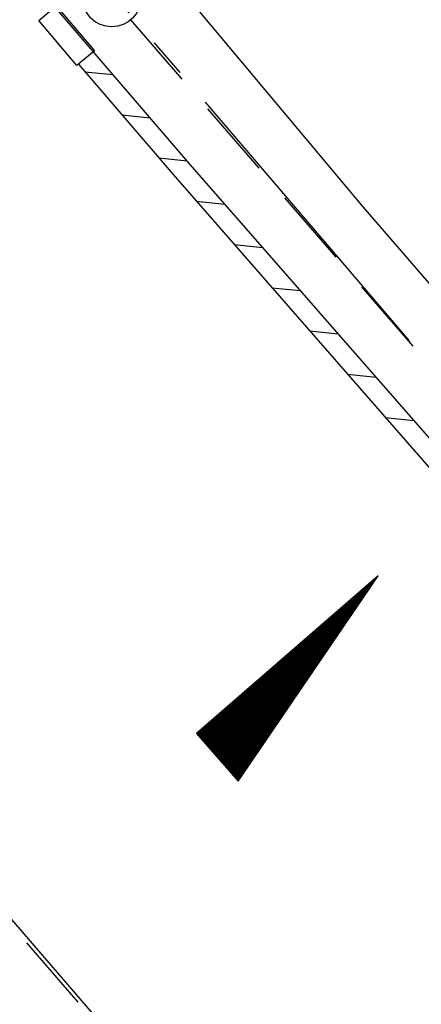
# Model space of a CAD drawing. Extents: x 450316 to 454644, y 428795 to 436505.
# Tile 220 of 256: x 451259 to 451269, y 435006 to 435031. Entities that reach past the tile are written whole.
import ezdxf

# ---------------------------------------------------------------- set-up
doc = ezdxf.new("R2010")
doc.units = 0
doc.header["$LTSCALE"] = 2
doc.header["$MEASUREMENT"] = 0
for name, pattern in [('ACHSE', [5.5, 4, -0.5, 0.5, -0.5]), ('AUSGEZOGEN', [0]), ('GESTRICH-X2', [1.5, 1, -0.5])]:
    doc.linetypes.add(name, pattern=pattern)
doc.layers.get('0').update_dxf_attribs({"linetype": 'CONTINUOUS'})
for name, color, linetype in [('ACHSETOP', 1, 'ACHSE'), ('FBR', 8, 'CONTINUOUS'), ('GEF', 1, 'AUSGEZOGEN'), ('KANAL', 7, 'GESTRICH-X2'), ('RINNE', 8, 'CONTINUOUS'), ('SCHSYMBOL', 7, 'CONTINUOUS')]:
    doc.layers.add(name, color=color, linetype=linetype)

# ---------------------------------------------------------------- blocks, each defined once
blk = doc.blocks.new('GST')
at = {"color": 0}
blk.add_circle((0, 0), 0.75, dxfattribs=at)
blk.add_point((0, 0), dxfattribs=at)
blk = doc.blocks.new('17')
blk.add_lwpolyline([(-0.755, -1.218), (0.748, -1.218), (0.748, -1.801), (-0.755, -1.801)], close=True)
blk.add_blockref('GST', (0, 0))
blk = doc.blocks.new('*X33')
at = {"color": 0}
for p, q in [((725.827, 193.844), (727.436, 195.453)), ((725.827, 193.853), (727.427, 195.453)), ((725.827, 193.861), (727.418, 195.453)), ((725.827, 193.87), (727.409, 195.453)), ((725.827, 193.879), (727.401, 195.453)), ((725.827, 193.888), (727.392, 195.453)), ((725.827, 193.897), (727.383, 195.453)), ((725.827, 193.906), (727.374, 195.453)), ((725.827, 193.914), (727.365, 195.453)), ((725.827, 193.923), (727.356, 195.453)), ((725.827, 193.932), (727.347, 195.453)), ((725.827, 193.941), (727.339, 195.453)), ((725.827, 193.95), (727.33, 195.453)), ((725.827, 193.959), (727.321, 195.453)), ((725.827, 193.967), (727.312, 195.453)), ((725.827, 193.976), (727.303, 195.453)), ((725.827, 193.985), (727.294, 195.453)), ((725.827, 193.994), (727.286, 195.453)), ((725.827, 194.003), (727.277, 195.453)), ((725.827, 194.012), (727.268, 195.453)), ((725.827, 194.02), (727.259, 195.453)), ((725.827, 194.029), (727.25, 195.453)), ((725.827, 194.038), (727.241, 195.453)), ((725.827, 194.047), (727.233, 195.453)), ((725.827, 194.056), (727.224, 195.453)), ((725.827, 194.065), (727.215, 195.453)), ((725.827, 194.073), (727.206, 195.453)), ((725.827, 194.082), (727.197, 195.453)), ((725.827, 194.091), (727.188, 195.453)), ((725.827, 194.1), (727.18, 195.453)), ((725.827, 194.109), (727.171, 195.453)), ((725.827, 194.118), (727.162, 195.453)), ((725.827, 194.127), (727.153, 195.453)), ((725.827, 194.135), (727.144, 195.453)), ((725.827, 194.144), (727.135, 195.453)), ((725.827, 194.153), (727.127, 195.453)), ((725.827, 194.162), (727.118, 195.453)), ((725.827, 194.171), (727.109, 195.453)), ((725.827, 194.18), (727.1, 195.453)), ((725.827, 194.188), (727.091, 195.453)), ((725.827, 194.197), (727.082, 195.453)), ((725.827, 194.206), (727.073, 195.453)), ((725.827, 194.215), (727.065, 195.453)), ((725.827, 194.224), (727.056, 195.453)), ((725.827, 194.233), (727.047, 195.453)), ((725.827, 194.241), (727.038, 195.453)), ((725.827, 194.25), (727.029, 195.453)), ((725.827, 194.259), (727.02, 195.453)), ((725.827, 194.268), (727.012, 195.453)), ((725.827, 194.277), (727.003, 195.453)), ((725.827, 194.286), (726.994, 195.453)), ((725.827, 194.294), (726.985, 195.453)), ((725.827, 194.303), (726.976, 195.453)), ((725.827, 194.312), (726.967, 195.453)), ((725.827, 194.321), (726.959, 195.453)), ((725.827, 194.33), (726.95, 195.453)), ((725.827, 194.339), (726.941, 195.453)), ((725.827, 194.348), (726.932, 195.453)), ((725.827, 194.356), (726.923, 195.453)), ((725.827, 194.365), (726.914, 195.453)), ((725.827, 194.374), (726.906, 195.453)), ((725.827, 194.383), (726.897, 195.453)), ((725.827, 194.392), (726.888, 195.453)), ((725.827, 194.401), (726.879, 195.453)), ((725.827, 194.409), (726.87, 195.453)), ((725.827, 194.418), (726.861, 195.453)), ((725.827, 194.427), (726.853, 195.453)), ((725.827, 194.436), (726.844, 195.453)), ((725.827, 194.445), (726.835, 195.453)), ((725.827, 194.454), (726.826, 195.453)), ((725.827, 194.462), (726.817, 195.453)), ((725.827, 194.471), (726.808, 195.453)), ((725.827, 194.48), (726.799, 195.453)), ((725.827, 194.489), (726.791, 195.453)), ((725.827, 194.498), (726.782, 195.453)), ((725.827, 194.507), (726.773, 195.453)), ((725.827, 194.515), (726.764, 195.453)), ((725.827, 194.524), (726.755, 195.453)), ((725.827, 194.533), (726.746, 195.453)), ((725.827, 194.542), (726.738, 195.453)), ((725.827, 194.551), (726.729, 195.453)), ((725.827, 194.56), (726.72, 195.453)), ((725.827, 194.568), (726.711, 195.453)), ((725.827, 194.577), (726.702, 195.453)), ((725.827, 194.586), (726.693, 195.453)), ((725.827, 194.595), (726.685, 195.453)), ((725.827, 194.604), (726.676, 195.453)), ((725.827, 194.613), (726.667, 195.453)), ((725.827, 194.622), (726.658, 195.453)), ((725.827, 194.63), (726.649, 195.453)), ((725.827, 194.639), (726.64, 195.453)), ((725.827, 194.648), (726.632, 195.453)), ((725.827, 194.657), (726.623, 195.453)), ((725.827, 194.666), (726.614, 195.453)), ((725.827, 194.675), (726.605, 195.453)), ((725.827, 194.683), (726.596, 195.453)), ((725.827, 194.692), (726.587, 195.453)), ((725.827, 194.701), (726.579, 195.453)), ((725.827, 194.71), (726.57, 195.453)), ((725.827, 194.719), (726.561, 195.453)), ((725.827, 194.728), (726.552, 195.453)), ((725.827, 194.736), (726.543, 195.453)), ((725.827, 194.745), (726.534, 195.453)), ((725.827, 194.754), (726.525, 195.453)), ((725.827, 194.763), (726.517, 195.453)), ((725.827, 194.772), (726.508, 195.453)), ((725.827, 194.781), (726.499, 195.453)), ((725.827, 194.789), (726.49, 195.453)), ((725.827, 194.798), (726.481, 195.453)), ((725.827, 194.807), (726.472, 195.453)), ((725.827, 194.816), (726.464, 195.453)), ((725.827, 194.825), (726.455, 195.453)), ((725.827, 194.834), (726.446, 195.453)), ((725.827, 194.842), (726.437, 195.453)), ((725.827, 194.851), (726.428, 195.453)), ((725.827, 194.86), (726.419, 195.453)), ((725.827, 194.869), (726.411, 195.453)), ((725.827, 194.878), (726.402, 195.453)), ((725.827, 194.887), (726.393, 195.453)), ((725.827, 194.896), (726.384, 195.453)), ((725.827, 194.904), (726.375, 195.453)), ((725.827, 194.913), (726.366, 195.453)), ((725.827, 194.922), (726.358, 195.453)), ((725.827, 194.931), (726.349, 195.453)), ((725.827, 194.94), (726.34, 195.453)), ((725.827, 194.949), (726.331, 195.453)), ((725.827, 194.957), (726.322, 195.453)), ((725.827, 194.966), (726.313, 195.453)), ((725.827, 194.975), (726.305, 195.453)), ((725.827, 194.984), (726.296, 195.453)), ((725.827, 194.993), (726.287, 195.453)), ((725.827, 195.002), (726.278, 195.453)), ((725.827, 195.01), (726.269, 195.453)), ((725.827, 195.019), (726.26, 195.453)), ((725.827, 195.028), (726.251, 195.453)), ((725.827, 195.037), (726.243, 195.453)), ((725.827, 195.046), (726.234, 195.453)), ((725.827, 195.055), (726.225, 195.453)), ((725.827, 195.063), (726.216, 195.453)), ((725.827, 195.072), (726.207, 195.453)), ((725.827, 195.081), (726.198, 195.453)), ((725.827, 195.09), (726.19, 195.453)), ((725.827, 195.099), (726.181, 195.453)), ((725.827, 195.108), (726.172, 195.453)), ((725.827, 195.116), (726.163, 195.453)), ((725.827, 195.125), (726.154, 195.453)), ((725.827, 195.134), (726.145, 195.453)), ((725.827, 195.143), (726.137, 195.453)), ((725.827, 195.152), (726.128, 195.453)), ((725.827, 195.161), (726.119, 195.453)), ((725.827, 195.17), (726.11, 195.453)), ((725.827, 195.178), (726.101, 195.453)), ((725.827, 195.187), (726.092, 195.453)), ((725.827, 195.196), (726.084, 195.453)), ((725.827, 195.205), (726.075, 195.453)), ((725.827, 195.214), (726.066, 195.453)), ((725.827, 195.223), (726.057, 195.453)), ((725.827, 195.231), (726.048, 195.453)), ((725.827, 195.24), (726.039, 195.453)), ((725.827, 195.249), (726.031, 195.453)), ((725.827, 195.258), (726.022, 195.453)), ((725.827, 195.267), (726.013, 195.453)), ((725.827, 195.276), (726.004, 195.453)), ((725.827, 195.284), (725.995, 195.453)), ((725.827, 195.293), (725.986, 195.453)), ((725.827, 195.302), (725.977, 195.453)), ((725.827, 195.311), (725.969, 195.453)), ((725.827, 195.32), (725.96, 195.453)), ((725.827, 195.329), (725.951, 195.453)), ((725.827, 195.337), (725.942, 195.453)), ((725.827, 195.346), (725.933, 195.453)), ((725.827, 195.355), (725.924, 195.453)), ((725.827, 195.364), (725.916, 195.453)), ((725.827, 195.373), (725.907, 195.453)), ((725.827, 195.382), (725.898, 195.453)), ((725.827, 195.39), (725.889, 195.453)), ((725.827, 195.399), (725.88, 195.453)), ((725.827, 195.408), (725.871, 195.453)), ((725.827, 195.417), (725.863, 195.453)), ((725.827, 195.426), (725.854, 195.453)), ((725.827, 195.435), (725.845, 195.453)), ((725.827, 195.444), (725.836, 195.453)), ((725.827, 193.826), (727.433, 195.433)), ((725.827, 193.817), (727.43, 195.421)), ((725.827, 193.808), (727.427, 195.409)), ((725.827, 193.799), (727.424, 195.397)), ((725.827, 193.791), (727.421, 195.385)), ((725.827, 193.782), (727.418, 195.373)), ((725.827, 193.773), (727.414, 195.361)), ((725.827, 193.764), (727.411, 195.349)), ((725.827, 193.755), (727.408, 195.337)), ((725.827, 193.746), (727.405, 195.325)), ((725.827, 193.738), (727.402, 195.313)), ((725.827, 193.729), (727.399, 195.301)), ((725.827, 193.72), (727.395, 195.289)), ((725.827, 193.711), (727.392, 195.277)), ((725.827, 193.702), (727.389, 195.265)), ((725.827, 193.693), (727.386, 195.253)), ((725.827, 193.685), (727.383, 195.241)), ((725.827, 193.676), (727.38, 195.229)), ((725.827, 193.667), (727.377, 195.217)), ((725.827, 193.658), (727.373, 195.205)), ((725.827, 193.649), (727.37, 195.193)), ((725.827, 193.64), (727.367, 195.181)), ((725.827, 193.632), (727.364, 195.169)), ((725.827, 193.623), (727.361, 195.157)), ((725.827, 193.614), (727.358, 195.145)), ((725.827, 193.605), (727.354, 195.133)), ((725.827, 193.596), (727.351, 195.121)), ((725.827, 193.587), (727.348, 195.109)), ((725.827, 193.579), (727.345, 195.097)), ((725.827, 193.57), (727.342, 195.085)), ((725.827, 193.561), (727.339, 195.073)), ((725.827, 193.552), (727.336, 195.061)), ((725.827, 193.543), (727.332, 195.049)), ((725.827, 193.534), (727.329, 195.037)), ((725.827, 193.525), (727.326, 195.025)), ((725.827, 193.517), (727.323, 195.013)), ((725.827, 193.508), (727.32, 195.001)), ((725.827, 193.499), (727.317, 194.989)), ((725.827, 193.49), (727.313, 194.977)), ((725.827, 193.481), (727.31, 194.965)), ((725.827, 193.472), (727.307, 194.953)), ((725.827, 193.464), (727.304, 194.941)), ((725.827, 193.455), (727.301, 194.929)), ((725.827, 193.446), (727.298, 194.917)), ((725.827, 193.437), (727.295, 194.905)), ((725.827, 193.428), (727.291, 194.893)), ((725.827, 193.419), (727.288, 194.881)), ((725.827, 193.411), (727.285, 194.869)), ((725.827, 193.402), (727.282, 194.857)), ((725.827, 193.393), (727.279, 194.845)), ((725.827, 193.384), (727.276, 194.833)), ((725.827, 193.375), (727.272, 194.821)), ((725.827, 193.366), (727.269, 194.809)), ((725.827, 193.358), (727.266, 194.797)), ((725.827, 193.349), (727.263, 194.785)), ((725.827, 193.34), (727.26, 194.773)), ((725.827, 193.331), (727.257, 194.761)), ((725.827, 193.322), (727.254, 194.749)), ((725.827, 193.313), (727.25, 194.737)), ((725.827, 193.305), (727.247, 194.725)), ((725.827, 193.296), (727.244, 194.713)), ((725.827, 193.287), (727.241, 194.701)), ((725.827, 193.278), (727.238, 194.689)), ((725.827, 193.269), (727.235, 194.677)), ((725.827, 193.26), (727.231, 194.665)), ((725.827, 193.251), (727.228, 194.653)), ((725.827, 193.243), (727.225, 194.641)), ((725.827, 193.234), (727.222, 194.629)), ((725.827, 193.225), (727.219, 194.617)), ((725.827, 193.216), (727.216, 194.605)), ((725.827, 193.207), (727.213, 194.593)), ((725.827, 193.198), (727.209, 194.581)), ((725.827, 193.19), (727.206, 194.569)), ((725.827, 193.181), (727.203, 194.557)), ((725.827, 193.172), (727.2, 194.545)), ((725.827, 193.163), (727.197, 194.533)), ((725.827, 193.154), (727.194, 194.521)), ((725.827, 193.145), (727.19, 194.509)), ((725.827, 193.137), (727.187, 194.497)), ((725.827, 193.128), (727.184, 194.485)), ((725.827, 193.119), (727.181, 194.473)), ((725.827, 193.11), (727.178, 194.461)), ((725.827, 193.101), (727.175, 194.449)), ((725.827, 193.092), (727.172, 194.437)), ((725.827, 193.084), (727.168, 194.425)), ((725.827, 193.075), (727.165, 194.413)), ((725.827, 193.066), (727.162, 194.401)), ((725.827, 193.057), (727.159, 194.389)), ((725.827, 193.048), (727.156, 194.377)), ((725.827, 193.039), (727.153, 194.365)), ((725.827, 193.031), (727.149, 194.353)), ((725.827, 193.022), (727.146, 194.341)), ((725.827, 193.013), (727.143, 194.329)), ((725.827, 193.004), (727.14, 194.317)), ((725.827, 192.995), (727.137, 194.305)), ((725.827, 192.986), (727.134, 194.293)), ((725.827, 192.977), (727.131, 194.281)), ((725.827, 192.969), (727.127, 194.269)), ((725.827, 192.96), (727.124, 194.257)), ((725.827, 192.951), (727.121, 194.245)), ((725.827, 192.942), (727.118, 194.233)), ((725.827, 192.933), (727.115, 194.221)), ((725.827, 192.924), (727.112, 194.209)), ((725.827, 192.916), (727.108, 194.197)), ((725.827, 192.907), (727.105, 194.185)), ((725.827, 192.898), (727.102, 194.173)), ((725.827, 192.889), (727.099, 194.161)), ((725.827, 192.88), (727.096, 194.15)), ((725.827, 192.871), (727.093, 194.138)), ((725.827, 192.863), (727.09, 194.126)), ((725.827, 192.854), (727.086, 194.114)), ((725.827, 192.845), (727.083, 194.102)), ((725.827, 192.836), (727.08, 194.09)), ((725.827, 192.827), (727.077, 194.078)), ((725.827, 192.818), (727.074, 194.066)), ((725.827, 192.81), (727.071, 194.054)), ((725.827, 192.801), (727.068, 194.042)), ((725.827, 192.792), (727.064, 194.03)), ((725.827, 192.783), (727.061, 194.018)), ((725.827, 192.774), (727.058, 194.006)), ((725.827, 192.765), (727.055, 193.994)), ((725.827, 192.757), (727.052, 193.982)), ((725.827, 192.748), (727.049, 193.97)), ((725.827, 192.739), (727.045, 193.958)), ((725.827, 192.73), (727.042, 193.946)), ((725.827, 192.721), (727.039, 193.934)), ((725.827, 192.712), (727.036, 193.922)), ((725.827, 192.703), (727.033, 193.91)), ((725.827, 192.695), (727.03, 193.898)), ((725.827, 192.686), (727.027, 193.886)), ((725.827, 192.677), (727.023, 193.874)), ((725.827, 192.668), (727.02, 193.862)), ((725.827, 192.659), (727.017, 193.85)), ((725.827, 192.65), (727.014, 193.838)), ((725.827, 192.642), (727.011, 193.826)), ((725.827, 192.633), (727.008, 193.814)), ((725.827, 192.624), (727.004, 193.802)), ((725.827, 192.615), (727.001, 193.79)), ((725.827, 192.606), (726.998, 193.778)), ((725.827, 192.597), (726.995, 193.766)), ((725.827, 192.589), (726.992, 193.754)), ((725.827, 192.58), (726.989, 193.742)), ((725.827, 192.571), (726.986, 193.73)), ((725.827, 192.562), (726.982, 193.718)), ((725.827, 192.553), (726.979, 193.706)), ((725.827, 192.544), (726.976, 193.694)), ((725.827, 192.536), (726.973, 193.682)), ((725.827, 192.527), (726.97, 193.67)), ((725.827, 192.518), (726.967, 193.658)), ((725.827, 192.509), (726.963, 193.646)), ((725.827, 192.5), (726.96, 193.634)), ((725.827, 192.491), (726.957, 193.622)), ((725.827, 192.483), (726.954, 193.61)), ((725.827, 192.474), (726.951, 193.598)), ((725.827, 192.465), (726.948, 193.586)), ((725.827, 192.456), (726.945, 193.574)), ((725.827, 192.447), (726.941, 193.562)), ((725.827, 192.438), (726.938, 193.55)), ((725.827, 192.429), (726.935, 193.538)), ((725.827, 192.421), (726.932, 193.526)), ((725.827, 192.412), (726.929, 193.514)), ((725.827, 192.403), (726.926, 193.502)), ((725.827, 192.394), (726.922, 193.49)), ((725.827, 192.385), (726.919, 193.478)), ((725.827, 192.376), (726.916, 193.466)), ((725.827, 192.368), (726.913, 193.454)), ((725.827, 192.359), (726.91, 193.442)), ((725.827, 192.35), (726.907, 193.43)), ((725.827, 192.341), (726.904, 193.418)), ((725.827, 192.332), (726.9, 193.406)), ((725.827, 192.323), (726.897, 193.394)), ((725.827, 192.315), (726.894, 193.382)), ((725.827, 192.306), (726.891, 193.37)), ((725.827, 192.297), (726.888, 193.358)), ((725.827, 192.288), (726.885, 193.346)), ((725.827, 192.279), (726.881, 193.334)), ((725.827, 192.27), (726.878, 193.322)), ((725.827, 192.262), (726.875, 193.31)), ((725.827, 192.253), (726.872, 193.298)), ((725.827, 192.244), (726.869, 193.286)), ((725.827, 192.235), (726.866, 193.274)), ((725.827, 192.226), (726.863, 193.262)), ((725.827, 192.217), (726.859, 193.25)), ((725.827, 192.209), (726.856, 193.238)), ((725.827, 192.2), (726.853, 193.226)), ((725.827, 192.191), (726.85, 193.214)), ((725.827, 192.182), (726.847, 193.202)), ((725.827, 192.173), (726.844, 193.19)), ((725.827, 192.164), (726.84, 193.178)), ((725.827, 192.155), (726.837, 193.166)), ((725.827, 192.147), (726.834, 193.154)), ((725.827, 192.138), (726.831, 193.142)), ((725.827, 192.129), (726.828, 193.13)), ((725.827, 192.12), (726.825, 193.118)), ((725.827, 192.111), (726.822, 193.106)), ((725.827, 192.102), (726.818, 193.094)), ((725.827, 192.094), (726.815, 193.082)), ((725.827, 192.085), (726.812, 193.07)), ((725.827, 192.076), (726.809, 193.058)), ((725.827, 192.067), (726.806, 193.046)), ((725.827, 192.058), (726.803, 193.034)), ((725.827, 192.049), (726.799, 193.022)), ((725.827, 192.041), (726.796, 193.01)), ((725.827, 192.032), (726.793, 192.998)), ((725.827, 192.023), (726.79, 192.986)), ((725.827, 192.014), (726.787, 192.974)), ((725.827, 192.005), (726.784, 192.962)), ((725.827, 191.996), (726.781, 192.95)), ((725.827, 191.988), (726.777, 192.938)), ((725.827, 191.979), (726.774, 192.926)), ((725.827, 191.97), (726.771, 192.914)), ((725.827, 191.961), (726.768, 192.902)), ((725.827, 191.952), (726.765, 192.89)), ((725.827, 191.943), (726.762, 192.878)), ((725.827, 191.935), (726.758, 192.866)), ((725.827, 191.926), (726.755, 192.854)), ((725.827, 191.917), (726.752, 192.842)), ((725.827, 191.908), (726.749, 192.83)), ((725.827, 191.899), (726.746, 192.818)), ((725.827, 191.89), (726.743, 192.806)), ((725.827, 191.881), (726.74, 192.794)), ((725.827, 191.873), (726.736, 192.782)), ((725.827, 191.864), (726.733, 192.77)), ((725.827, 191.855), (726.73, 192.758)), ((725.827, 191.846), (726.727, 192.746)), ((725.827, 191.837), (726.724, 192.734)), ((725.827, 191.828), (726.721, 192.722)), ((725.827, 191.82), (726.717, 192.71)), ((725.827, 191.811), (726.714, 192.698)), ((725.827, 191.802), (726.711, 192.686)), ((725.827, 191.793), (726.708, 192.674)), ((725.827, 191.784), (726.705, 192.662)), ((725.827, 191.775), (726.702, 192.65)), ((725.827, 191.767), (726.699, 192.639)), ((725.827, 191.758), (726.695, 192.627)), ((725.827, 191.749), (726.692, 192.615)), ((725.827, 191.74), (726.689, 192.603)), ((725.827, 191.731), (726.686, 192.591)), ((725.827, 191.722), (726.683, 192.579)), ((725.827, 191.714), (726.68, 192.567)), ((725.827, 191.705), (726.677, 192.555)), ((725.827, 191.696), (726.673, 192.543)), ((725.827, 191.687), (726.67, 192.531)), ((725.827, 191.678), (726.667, 192.519)), ((725.827, 191.669), (726.664, 192.507)), ((725.827, 191.66), (726.661, 192.495)), ((725.827, 191.652), (726.658, 192.483)), ((725.827, 191.643), (726.654, 192.471)), ((725.827, 191.634), (726.651, 192.459)), ((725.827, 191.625), (726.648, 192.447)), ((725.827, 191.616), (726.645, 192.435)), ((725.827, 191.607), (726.642, 192.423)), ((725.827, 191.599), (726.639, 192.411)), ((725.827, 191.59), (726.636, 192.399)), ((725.827, 191.581), (726.632, 192.387)), ((725.827, 191.572), (726.629, 192.375)), ((725.827, 191.563), (726.626, 192.363)), ((725.827, 191.554), (726.623, 192.351)), ((725.827, 191.546), (726.62, 192.339)), ((725.827, 191.537), (726.617, 192.327)), ((725.827, 191.528), (726.613, 192.315)), ((725.827, 191.519), (726.61, 192.303)), ((725.827, 191.51), (726.607, 192.291)), ((725.827, 191.501), (726.604, 192.279)), ((725.827, 191.493), (726.601, 192.267)), ((725.827, 191.484), (726.598, 192.255)), ((725.827, 191.475), (726.595, 192.243)), ((725.827, 191.466), (726.591, 192.231)), ((725.827, 191.457), (726.588, 192.219)), ((725.827, 191.448), (726.585, 192.207)), ((725.827, 191.44), (726.582, 192.195)), ((725.827, 191.431), (726.579, 192.183)), ((725.827, 191.422), (726.576, 192.171)), ((725.827, 191.413), (726.572, 192.159)), ((725.827, 191.404), (726.569, 192.147)), ((725.827, 191.395), (726.566, 192.135)), ((725.827, 191.386), (726.563, 192.123)), ((725.827, 191.378), (726.56, 192.111)), ((725.827, 191.369), (726.557, 192.099)), ((725.827, 191.36), (726.554, 192.087)), ((725.827, 191.351), (726.55, 192.075)), ((725.827, 191.342), (726.547, 192.063)), ((725.827, 191.333), (726.544, 192.051)), ((725.827, 191.325), (726.541, 192.039)), ((725.827, 191.316), (726.538, 192.027)), ((725.827, 191.307), (726.535, 192.015)), ((725.827, 191.298), (726.531, 192.003)), ((725.827, 191.289), (726.528, 191.991)), ((725.827, 191.28), (726.525, 191.979)), ((725.827, 191.272), (726.522, 191.967)), ((725.827, 191.263), (726.519, 191.955)), ((725.827, 191.254), (726.516, 191.943)), ((725.827, 191.245), (726.513, 191.931)), ((725.827, 191.236), (726.509, 191.919)), ((725.827, 191.227), (726.506, 191.907)), ((725.827, 191.219), (726.503, 191.895)), ((725.827, 191.21), (726.5, 191.883)), ((725.827, 191.201), (726.497, 191.871)), ((725.827, 191.192), (726.494, 191.859)), ((725.827, 191.183), (726.49, 191.847)), ((725.827, 191.174), (726.487, 191.835)), ((725.827, 191.166), (726.484, 191.823)), ((725.827, 191.157), (726.481, 191.811)), ((725.827, 191.148), (726.478, 191.799)), ((725.827, 191.139), (726.475, 191.787)), ((725.827, 191.13), (726.472, 191.775)), ((725.827, 191.121), (726.468, 191.763)), ((725.827, 191.112), (726.465, 191.751)), ((725.827, 191.104), (726.462, 191.739)), ((725.827, 191.095), (726.459, 191.727)), ((725.827, 191.086), (726.456, 191.715)), ((725.827, 191.077), (726.453, 191.703)), ((725.827, 191.068), (726.449, 191.691)), ((725.827, 191.059), (726.446, 191.679)), ((725.827, 191.051), (726.443, 191.667)), ((725.827, 191.042), (726.44, 191.655)), ((725.827, 191.033), (726.437, 191.643)), ((725.827, 191.024), (726.434, 191.631)), ((725.827, 191.015), (726.431, 191.619)), ((725.827, 191.006), (726.427, 191.607)), ((725.827, 190.998), (726.424, 191.595)), ((725.827, 190.989), (726.421, 191.583)), ((725.827, 190.98), (726.418, 191.571)), ((725.827, 190.971), (726.415, 191.559)), ((725.827, 190.962), (726.412, 191.547)), ((725.827, 190.953), (726.408, 191.535)), ((725.827, 190.945), (726.405, 191.523)), ((725.827, 190.936), (726.402, 191.511)), ((725.827, 190.927), (726.399, 191.499)), ((725.827, 190.918), (726.396, 191.487)), ((725.827, 190.909), (726.393, 191.475)), ((725.827, 190.9), (726.39, 191.463)), ((725.827, 190.892), (726.386, 191.451)), ((725.827, 190.883), (726.383, 191.439)), ((725.827, 190.874), (726.38, 191.427)), ((725.827, 190.865), (726.377, 191.415)), ((725.827, 190.856), (726.374, 191.403)), ((725.827, 190.847), (726.371, 191.391)), ((725.827, 190.838), (726.367, 191.379)), ((725.827, 190.83), (726.364, 191.367)), ((725.827, 190.821), (726.361, 191.355)), ((725.827, 190.812), (726.358, 191.343)), ((725.827, 190.803), (726.355, 191.331)), ((725.827, 190.794), (726.352, 191.319)), ((725.827, 190.785), (726.349, 191.307)), ((725.827, 190.777), (726.345, 191.295)), ((725.827, 190.768), (726.342, 191.283)), ((725.827, 190.759), (726.339, 191.271)), ((725.827, 190.75), (726.336, 191.259)), ((725.827, 190.741), (726.333, 191.247)), ((725.827, 190.732), (726.33, 191.235)), ((725.827, 190.724), (726.326, 191.223)), ((725.827, 190.715), (726.323, 191.211)), ((725.827, 190.706), (726.32, 191.199)), ((725.827, 190.697), (726.317, 191.187)), ((725.827, 190.688), (726.314, 191.175)), ((725.827, 190.679), (726.311, 191.163)), ((725.827, 190.671), (726.308, 191.151)), ((725.827, 190.662), (726.304, 191.139)), ((725.827, 190.653), (726.301, 191.128)), ((725.827, 190.644), (726.298, 191.116)), ((725.827, 190.635), (726.295, 191.104)), ((725.827, 190.626), (726.292, 191.092)), ((725.827, 190.618), (726.289, 191.08)), ((725.827, 190.609), (726.286, 191.068)), ((725.827, 190.6), (726.282, 191.056)), ((725.827, 190.591), (726.279, 191.044)), ((725.827, 190.582), (726.276, 191.032)), ((725.827, 190.573), (726.273, 191.02)), ((725.827, 190.564), (726.27, 191.008)), ((725.827, 190.556), (726.267, 190.996)), ((725.827, 190.547), (726.263, 190.984)), ((725.827, 190.538), (726.26, 190.972)), ((725.827, 190.529), (726.257, 190.96)), ((725.827, 190.52), (726.254, 190.948)), ((725.827, 190.511), (726.251, 190.936)), ((725.827, 190.503), (726.248, 190.924)), ((725.827, 190.494), (726.245, 190.912)), ((725.827, 190.485), (726.241, 190.9)), ((725.827, 190.476), (726.238, 190.888)), ((725.827, 190.467), (726.235, 190.876)), ((725.827, 190.458), (726.232, 190.864)), ((725.827, 190.45), (726.229, 190.852)), ((725.827, 190.441), (726.226, 190.84)), ((725.827, 190.432), (726.222, 190.828)), ((725.827, 190.423), (726.219, 190.816)), ((725.827, 190.414), (726.216, 190.804)), ((725.827, 190.405), (726.213, 190.792)), ((725.827, 190.397), (726.21, 190.78)), ((725.827, 190.388), (726.207, 190.768)), ((725.827, 190.379), (726.204, 190.756)), ((725.827, 190.37), (726.2, 190.744)), ((725.827, 190.361), (726.197, 190.732)), ((725.827, 190.352), (726.194, 190.72)), ((725.827, 190.344), (726.191, 190.708)), ((725.827, 190.335), (726.188, 190.696)), ((725.827, 190.326), (726.185, 190.684)), ((725.827, 190.317), (726.181, 190.672)), ((725.827, 190.308), (726.178, 190.66)), ((725.827, 190.299), (726.175, 190.648)), ((725.827, 190.29), (726.172, 190.636)), ((725.827, 190.282), (726.169, 190.624)), ((725.827, 190.273), (726.166, 190.612)), ((725.827, 190.264), (726.163, 190.6)), ((725.827, 190.255), (726.159, 190.588)), ((725.827, 190.246), (726.156, 190.576)), ((725.827, 190.237), (726.153, 190.564)), ((725.827, 190.229), (726.15, 190.552)), ((725.827, 190.22), (726.147, 190.54)), ((725.827, 190.211), (726.144, 190.528)), ((725.827, 190.202), (726.14, 190.516)), ((725.827, 190.193), (726.137, 190.504)), ((725.827, 190.184), (726.134, 190.492)), ((725.827, 190.176), (726.131, 190.48)), ((725.827, 190.167), (726.128, 190.468)), ((725.827, 190.158), (726.125, 190.456)), ((725.827, 190.149), (726.122, 190.444)), ((725.827, 190.14), (726.118, 190.432)), ((725.827, 190.131), (726.115, 190.42)), ((725.827, 190.123), (726.112, 190.408)), ((725.827, 190.114), (726.109, 190.396)), ((725.827, 190.105), (726.106, 190.384)), ((725.827, 190.096), (726.103, 190.372)), ((725.827, 190.087), (726.099, 190.36)), ((725.827, 190.078), (726.096, 190.348)), ((725.827, 190.07), (726.093, 190.336)), ((725.827, 190.061), (726.09, 190.324)), ((725.827, 190.052), (726.087, 190.312)), ((725.827, 190.043), (726.084, 190.3)), ((725.827, 190.034), (726.081, 190.288)), ((725.827, 190.025), (726.077, 190.276)), ((725.827, 190.016), (726.074, 190.264)), ((725.827, 190.008), (726.071, 190.252)), ((725.827, 189.999), (726.068, 190.24)), ((725.827, 189.99), (726.065, 190.228)), ((725.827, 189.981), (726.062, 190.216)), ((725.827, 189.972), (726.058, 190.204)), ((725.827, 189.963), (726.055, 190.192)), ((725.827, 189.955), (726.052, 190.18)), ((725.827, 189.946), (726.049, 190.168)), ((725.827, 189.937), (726.046, 190.156)), ((725.827, 189.928), (726.043, 190.144)), ((725.827, 189.919), (726.04, 190.132)), ((725.827, 189.91), (726.036, 190.12)), ((725.827, 189.902), (726.033, 190.108)), ((725.827, 189.893), (726.03, 190.096)), ((725.827, 189.884), (726.027, 190.084)), ((725.827, 189.875), (726.024, 190.072)), ((725.827, 189.866), (726.021, 190.06)), ((725.827, 189.857), (726.017, 190.048)), ((725.827, 189.849), (726.014, 190.036)), ((725.827, 189.84), (726.011, 190.024)), ((725.827, 189.831), (726.008, 190.012)), ((725.827, 189.822), (726.005, 190)), ((725.827, 189.813), (726.002, 189.988)), ((725.827, 189.804), (725.999, 189.976)), ((725.827, 189.796), (725.995, 189.964)), ((725.827, 189.787), (725.992, 189.952)), ((725.827, 189.778), (725.989, 189.94)), ((725.827, 189.769), (725.986, 189.928)), ((725.827, 189.76), (725.983, 189.916)), ((725.827, 189.751), (725.98, 189.904)), ((725.827, 189.742), (725.976, 189.892)), ((725.827, 189.734), (725.973, 189.88)), ((725.827, 189.725), (725.97, 189.868)), ((725.827, 189.716), (725.967, 189.856)), ((725.827, 189.707), (725.964, 189.844)), ((725.827, 189.698), (725.961, 189.832)), ((725.827, 189.689), (725.958, 189.82)), ((725.827, 189.681), (725.954, 189.808)), ((725.827, 189.672), (725.951, 189.796)), ((725.827, 189.663), (725.948, 189.784)), ((725.827, 189.654), (725.945, 189.772)), ((725.827, 189.645), (725.942, 189.76)), ((725.827, 189.636), (725.939, 189.748)), ((725.827, 189.628), (725.935, 189.736)), ((725.827, 189.619), (725.932, 189.724)), ((725.827, 189.61), (725.929, 189.712)), ((725.827, 189.601), (725.926, 189.7)), ((725.827, 189.592), (725.923, 189.688)), ((725.827, 189.583), (725.92, 189.676)), ((725.827, 189.575), (725.917, 189.664)), ((725.827, 189.566), (725.913, 189.652)), ((725.827, 189.557), (725.91, 189.64)), ((725.827, 189.548), (725.907, 189.628)), ((725.827, 189.539), (725.904, 189.616)), ((725.827, 189.53), (725.901, 189.605)), ((725.827, 189.521), (725.898, 189.593)), ((725.827, 189.513), (725.895, 189.581)), ((725.827, 189.504), (725.891, 189.569)), ((725.827, 189.495), (725.888, 189.557)), ((725.827, 189.486), (725.885, 189.545)), ((725.827, 189.477), (725.882, 189.533)), ((725.827, 189.468), (725.879, 189.521)), ((725.827, 189.46), (725.876, 189.509)), ((725.827, 189.451), (725.872, 189.497)), ((725.827, 189.442), (725.869, 189.485)), ((725.827, 189.433), (725.866, 189.473)), ((725.827, 189.424), (725.863, 189.461)), ((725.827, 189.415), (725.86, 189.449)), ((725.827, 189.407), (725.857, 189.437)), ((725.827, 189.398), (725.854, 189.425)), ((725.827, 189.389), (725.85, 189.413)), ((725.827, 189.38), (725.847, 189.401)), ((725.827, 189.371), (725.844, 189.389)), ((725.827, 189.362), (725.841, 189.377)), ((725.827, 189.354), (725.838, 189.365)), ((725.827, 189.345), (725.835, 189.353)), ((725.827, 189.336), (725.831, 189.341))]:
    blk.add_line(p, q, dxfattribs=at)
blk = doc.blocks.new('GEF')
at = {"color": 0}
for p, q in [((0.01, 0.018), (0.01, 6.148)), ((1.622, 6.148), (0.01, 0.018)), ((0.01, 6.148), (1.622, 6.148))]:
    blk.add_line(p, q, dxfattribs=at)
blk.add_blockref('*X33', (-725.817, -189.305), dxfattribs=at)

msp = doc.modelspace()

# ---------------------------------------------------------------- linework, layer by layer
at = {"layer": 'ACHSETOP'}
msp.add_lwpolyline([(451064.602, 435329.282), (451075.93, 435306.996), (451087.635, 435284.906), (451099.712, 435263.017), (451112.16, 435241.337), (451124.974, 435219.871), (451138.15, 435198.625), (451151.685, 435177.606), (451165.574, 435156.82), (451179.815, 435136.273), (451194.402, 435115.97), (451209.331, 435095.918), (451224.599, 435076.122), (451240.201, 435056.588), (451256.131, 435037.321), (451271.766, 435019.042)], dxfattribs=at)
at = {"layer": 'FBR', "flags": 128}
for points in [[(450931.016, 435664.254, 0), (450939.285, 435645.95, 0.000057)], [(451603.01, 434662.96, 0.000001), (451617.472, 434646.366, 0.000004)], [(451702.592, 434548.491, -0.000002), (451714.328, 434534.995, -0.000013)]]:
    msp.add_lwpolyline(points, format="xyb", dxfattribs=at)
for points in [[(451058.404, 435346.645), (451069.502, 435324.058), (451080.397, 435302.854), (451093.24, 435278.956), (451105.218, 435257.47), (451120.153, 435231.811), (451136.5, 435205.093), (451151.352, 435181.831), (451160.888, 435167.29), (451173.736, 435148.448), (451192.35, 435122.022), (451206.751, 435102.505), (451222.058, 435082.262), (451236.565, 435063.732), (451251.473, 435045.22), (451267.301, 435026.293), (451282.525, 435008.654), (451313.579, 434972.903), (451361.006, 434918.413), (451376.122, 434900.988)], [(451363.895, 434886.593), (451313.073, 434945.084), (451296.685, 434963.867), (451279.244, 434983.922), (451267.278, 434997.754), (451257.655, 435008.918), (451255.135, 435011.913), (451253.106, 435014.42), (451242.059, 435028.394), (451241.259, 435029.383), (451232.455, 435040.044), (451228.206, 435045.162), (451219.88, 435055.124), (451215.837, 435059.996), (451212.472, 435064.104)]]:
    msp.add_lwpolyline(points, dxfattribs=at)
at = {"layer": 'FBR'}
msp.add_lwpolyline([(451391.076, 434880.043), (451339.647, 434939.24), (451278.319, 435009.722), (451262.84, 435027.444), (451243.768, 435049.706), (451227.263, 435069.7), (451210.412, 435090.872), (451196.59, 435109.3), (451179.958, 435132.351), (451167.655, 435149.965), (451152.115, 435173.157), (451139.947, 435191.856), (451126.804, 435212.873), (451114.119, 435233.926), (451101.64, 435255.437), (451089.366, 435277.396), (451077.2, 435300.219), (451066.254, 435321.446), (451054.407, 435345.399)], dxfattribs=at)
at = {"layer": 'KANAL'}
for p, q in [((451261.375, 435031.063), (451289.656, 434998.344)), ((451252.813, 435014.313), (451284.375, 434978.063))]:
    msp.add_line(p, q, dxfattribs=at)
at = {"layer": 'RINNE'}
for p, q in [((451260.212, 435029.743), (451260.933, 435029.67)), ((451261.155, 435028.643), (451261.876, 435028.57)), ((451262.098, 435027.542), (451262.819, 435027.469)), ((451263.053, 435026.44), (451263.781, 435026.366)), ((451264.016, 435025.337), (451264.745, 435025.263)), ((451264.979, 435024.235), (451265.708, 435024.161)), ((451265.943, 435023.132), (451266.671, 435023.058)), ((451266.906, 435022.029), (451267.634, 435021.955)), ((451267.869, 435020.926), (451268.597, 435020.852))]:
    msp.add_line(p, q, dxfattribs=at)
msp.add_lwpolyline([(451260.049, 435029.933), (451262.462, 435027.117), (451277.942, 435009.393), (451288.454, 434997.316)], dxfattribs=at)

# ---------------------------------------------------------------- block references
at = {"layer": 'GEF', "xscale": -1, "rotation": 130.9888086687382}
msp.add_blockref('GEF', (451267.692, 435016.906), dxfattribs=at)
at = {"layer": 'SCHSYMBOL', "rotation": 310.3609}
msp.add_blockref('17', (451260.897, 435031.637), dxfattribs=at)

doc.saveas('drawing.dxf')
